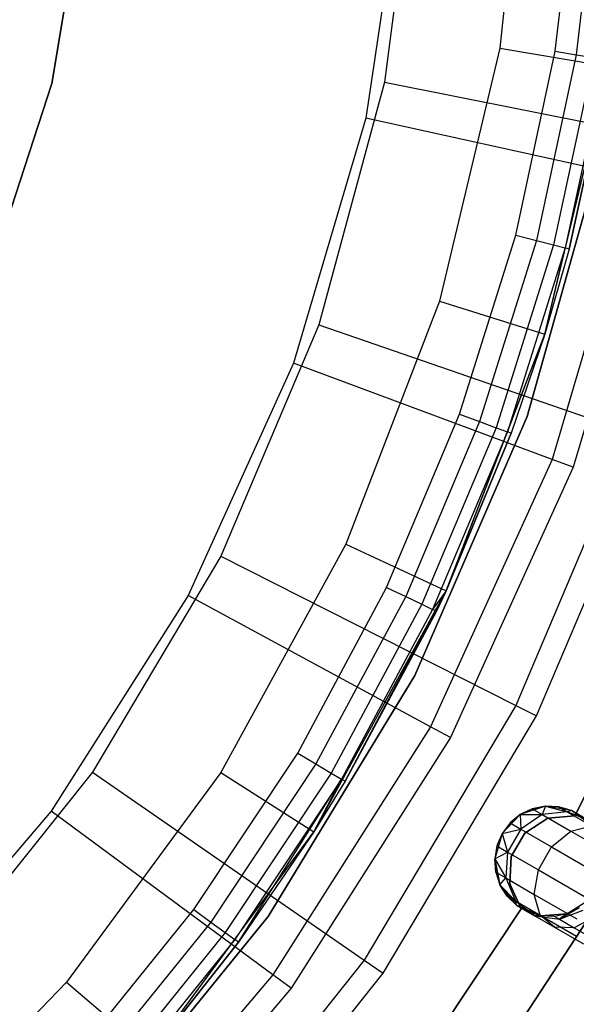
# Model space of a CAD drawing. Extents: x -102 to 101, y -101 to 102.
# Tile 152 of 256: x 25 to 36, y -23 to -5. Entities that reach past the tile are written whole.
import ezdxf

# ---------------------------------------------------------------- set-up
doc = ezdxf.new("R2010")
doc.units = 0
doc.header["$LTSCALE"] = 25.4
doc.layers.get('0').update_dxf_attribs({"linetype": 'CONTINUOUS'})

# ---------------------------------------------------------------- blocks, each defined once
blk = doc.blocks.new('NL2500012268_STL')
at = {"color": 0}
for p, q in [((137.961, -1.181, 297.167), (137.488, -5.88, 297.167)), ((137.961, -1.181, 297.167), (137.488, -5.88, 297.167)), ((135.974, -1.98, 329), (135.395, -6.5, 329)), ((135.974, -1.98, 329), (135.395, -6.5, 329)), ((129.362, -6.525, 1717), (130.044, -2.371, 1717)), ((130.044, -2.371, 1641), (129.362, -6.525, 1641)), ((129.362, -6.525, 1717), (130.044, -2.371, 1717)), ((130.044, -2.371, 1641), (129.362, -6.525, 1641)), ((135.736, -2.571, 327.5), (135.057, -7.152, 327.5)), ((135.736, -2.571, 327.5), (135.057, -7.152, 327.5)), ((138.492, -5.939, 314.167), (138.891, -2.555, 314.167)), ((138.492, -5.939, 314.167), (138.891, -2.555, 314.167)), ((139.273, -2.581, 314.091), (138.87, -6.001, 314.091)), ((139.273, -2.581, 314.091), (138.87, -6.001, 314.091)), ((137.488, -5.88, 297.167), (136.394, -10.473, 297.167)), ((137.488, -5.88, 297.167), (136.394, -10.473, 297.167)), ((137.488, -5.88, 297.167), (139.46, -6.212, 299.167)), ((137.488, -5.88, 297.167), (139.46, -6.212, 299.167)), ((137.779, -9.271, 314.167), (138.492, -5.939, 314.167)), ((137.779, -9.271, 314.167), (138.492, -5.939, 314.167)), ((138.87, -6.001, 314.091), (138.149, -9.368, 314.091)), ((138.87, -6.001, 314.091), (138.149, -9.368, 314.091)), ((139.19, -6.054, 313.874), (138.462, -9.451, 313.874)), ((139.19, -6.054, 313.874), (138.462, -9.451, 313.874)), ((138.492, -5.939, 314.167), (138.87, -6.001, 314.091)), ((138.492, -5.939, 314.167), (138.87, -6.001, 314.091)), ((138.87, -6.001, 314.091), (139.19, -6.054, 313.874)), ((138.87, -6.001, 314.091), (139.19, -6.054, 313.874)), ((138.304, -11.066, 299.167), (139.46, -6.212, 299.167)), ((138.304, -11.066, 299.167), (139.46, -6.212, 299.167)), ((139.404, -6.09, 313.55), (138.672, -9.506, 313.55)), ((139.404, -6.09, 313.55), (138.672, -9.506, 313.55)), ((139.46, -6.212, 313.167), (138.672, -9.506, 313.55)), ((139.46, -6.212, 313.167), (138.672, -9.506, 313.55)), ((139.46, -6.212, 313.167), (138.746, -9.526, 313.167)), ((138.746, -9.526, 313.167), (139.46, -6.212, 299.167)), ((138.746, -9.526, 313.167), (139.46, -6.212, 299.167)), ((139.46, -6.212, 313.167), (138.746, -9.526, 313.167)), ((128.054, -10.527, 1717), (129.362, -6.525, 1717)), ((129.362, -6.525, 1641), (128.054, -10.527, 1641)), ((128.054, -10.527, 1717), (129.362, -6.525, 1717)), ((129.362, -6.525, 1641), (128.054, -10.527, 1641)), ((129.362, -6.525, 1717), (129.362, -6.525, 1641)), ((129.362, -6.525, 1717), (129.362, -6.525, 1641)), ((135.395, -6.5, 329), (134.206, -10.899, 329)), ((135.395, -6.5, 329), (134.206, -10.899, 329)), ((135.395, -6.5, 329), (141.275, -7.666, 323.005)), ((135.395, -6.5, 329), (141.275, -7.666, 323.005)), ((135.057, -7.152, 327.5), (133.747, -11.593, 327.5)), ((135.057, -7.152, 327.5), (133.747, -11.593, 327.5)), ((139.941, -8.228, 322.5), (135.057, -7.152, 327.5)), ((139.941, -8.228, 322.5), (135.057, -7.152, 327.5)), ((137.981, -12.564, 333), (139.362, -7.636, 333)), ((139.362, -7.636, 335), (137.981, -12.564, 335)), ((139.362, -7.636, 335), (137.981, -12.564, 335)), ((137.981, -12.564, 333), (139.362, -7.636, 333)), ((139.941, -8.228, 322.5), (138.433, -13.339, 322.5)), ((139.941, -8.228, 322.5), (138.433, -13.339, 322.5)), ((140.341, -8.317, 299), (138.818, -13.482, 299)), ((140.341, -8.317, 299), (138.818, -13.482, 299)), ((136.756, -12.521, 314.167), (137.779, -9.271, 314.167)), ((136.756, -12.521, 314.167), (137.779, -9.271, 314.167)), ((137.779, -9.271, 314.167), (138.149, -9.368, 314.091)), ((137.779, -9.271, 314.167), (138.149, -9.368, 314.091)), ((138.149, -9.368, 314.091), (137.115, -12.653, 314.091)), ((138.149, -9.368, 314.091), (137.115, -12.653, 314.091)), ((138.462, -9.451, 313.874), (137.42, -12.765, 313.874)), ((138.462, -9.451, 313.874), (137.42, -12.765, 313.874)), ((138.149, -9.368, 314.091), (138.462, -9.451, 313.874)), ((138.149, -9.368, 314.091), (138.462, -9.451, 313.874)), ((138.462, -9.451, 313.874), (138.672, -9.506, 313.55)), ((138.462, -9.451, 313.874), (138.672, -9.506, 313.55)), ((138.672, -9.506, 313.55), (137.623, -12.84, 313.55)), ((138.672, -9.506, 313.55), (137.623, -12.84, 313.55)), ((138.304, -11.066, 313.167), (138.672, -9.506, 313.55)), ((138.304, -11.066, 313.167), (138.672, -9.506, 313.55)), ((138.746, -9.526, 313.167), (138.304, -11.066, 299.167)), ((138.746, -9.526, 313.167), (138.304, -11.066, 299.167)), ((138.746, -9.526, 313.167), (138.304, -11.066, 313.167)), ((138.746, -9.526, 313.167), (138.304, -11.066, 313.167)), ((138.746, -9.526, 313.167), (138.672, -9.506, 313.55)), ((138.746, -9.526, 313.167), (138.672, -9.506, 313.55)), ((136.394, -10.473, 297.167), (134.696, -14.88, 297.167)), ((136.394, -10.473, 297.167), (134.696, -14.88, 297.167)), ((136.394, -10.473, 297.167), (138.304, -11.066, 299.167)), ((136.394, -10.473, 297.167), (138.304, -11.066, 299.167)), ((134.206, -10.899, 329), (132.429, -15.095, 329)), ((134.206, -10.899, 329), (132.429, -15.095, 329)), ((134.206, -10.899, 329), (139.873, -12.855, 323.005)), ((134.206, -10.899, 329), (139.873, -12.855, 323.005)), ((136.511, -15.722, 299.167), (138.304, -11.066, 299.167)), ((136.511, -15.722, 299.167), (138.304, -11.066, 299.167)), ((137.623, -12.84, 313.55), (138.304, -11.066, 313.167)), ((137.623, -12.84, 313.55), (138.304, -11.066, 313.167)), ((138.304, -11.066, 299.167), (137.695, -12.866, 313.167)), ((138.304, -11.066, 299.167), (137.695, -12.866, 313.167)), ((138.304, -11.066, 313.167), (137.695, -12.866, 313.167)), ((138.304, -11.066, 313.167), (137.695, -12.866, 313.167)), ((138.304, -11.066, 299.167), (138.304, -11.066, 313.167)), ((138.304, -11.066, 299.167), (138.304, -11.066, 313.167)), ((133.747, -11.593, 327.5), (131.832, -15.809, 327.5)), ((133.747, -11.593, 327.5), (131.832, -15.809, 327.5)), ((138.433, -13.339, 322.5), (133.747, -11.593, 327.5)), ((138.433, -13.339, 322.5), (133.747, -11.593, 327.5)), ((135.434, -15.662, 314.167), (136.756, -12.521, 314.167)), ((135.434, -15.662, 314.167), (136.756, -12.521, 314.167)), ((137.115, -12.653, 314.091), (135.779, -15.827, 314.091)), ((137.115, -12.653, 314.091), (135.779, -15.827, 314.091)), ((135.942, -17.259, 333), (137.981, -12.564, 333)), ((137.981, -12.564, 335), (135.942, -17.259, 335)), ((137.981, -12.564, 335), (135.942, -17.259, 335)), ((135.942, -17.259, 333), (137.981, -12.564, 333)), ((136.756, -12.521, 314.167), (137.115, -12.653, 314.091)), ((136.756, -12.521, 314.167), (137.115, -12.653, 314.091)), ((137.115, -12.653, 314.091), (137.42, -12.765, 313.874)), ((137.115, -12.653, 314.091), (137.42, -12.765, 313.874)), ((137.981, -12.564, 335), (137.981, -12.564, 333)), ((137.981, -12.564, 335), (137.981, -12.564, 333)), ((137.42, -12.765, 313.874), (136.072, -15.967, 313.874)), ((137.42, -12.765, 313.874), (136.072, -15.967, 313.874)), ((137.623, -12.84, 313.55), (136.267, -16.06, 313.55)), ((137.623, -12.84, 313.55), (136.267, -16.06, 313.55)), ((136.511, -15.722, 313.167), (137.623, -12.84, 313.55)), ((136.511, -15.722, 313.167), (137.623, -12.84, 313.55)), ((137.42, -12.765, 313.874), (137.623, -12.84, 313.55)), ((137.42, -12.765, 313.874), (137.623, -12.84, 313.55)), ((137.695, -12.866, 313.167), (137.623, -12.84, 313.55)), ((137.695, -12.866, 313.167), (137.623, -12.84, 313.55)), ((139.873, -12.855, 323.005), (137.776, -17.804, 323.005)), ((139.873, -12.855, 323.005), (137.776, -17.804, 323.005)), ((136.511, -15.722, 299.167), (137.695, -12.866, 313.167)), ((137.695, -12.866, 313.167), (136.511, -15.722, 313.167)), ((136.511, -15.722, 299.167), (137.695, -12.866, 313.167)), ((137.695, -12.866, 313.167), (136.511, -15.722, 313.167)), ((138.15, -17.993, 299), (140.269, -12.991, 299)), ((138.15, -17.993, 299), (140.269, -12.991, 299)), ((138.433, -13.339, 322.5), (136.229, -18.19, 322.5)), ((138.433, -13.339, 322.5), (136.229, -18.19, 322.5)), ((138.818, -13.482, 299), (138.433, -13.339, 322.5)), ((138.818, -13.482, 299), (138.433, -13.339, 322.5)), ((138.818, -13.482, 299), (136.59, -18.385, 299)), ((138.818, -13.482, 299), (136.59, -18.385, 299)), ((134.696, -14.88, 297.167), (132.427, -19.021, 297.167)), ((134.696, -14.88, 297.167), (132.427, -19.021, 297.167)), ((134.696, -14.88, 297.167), (136.511, -15.722, 299.167)), ((134.696, -14.88, 297.167), (136.511, -15.722, 299.167)), ((132.429, -15.095, 329), (130.097, -19.01, 329)), ((132.429, -15.095, 329), (130.097, -19.01, 329)), ((132.429, -15.095, 329), (137.776, -17.804, 323.005)), ((132.429, -15.095, 329), (137.776, -17.804, 323.005)), ((133.823, -18.665, 314.167), (135.434, -15.662, 314.167)), ((133.823, -18.665, 314.167), (135.434, -15.662, 314.167)), ((135.434, -15.662, 314.167), (135.779, -15.827, 314.091)), ((135.434, -15.662, 314.167), (135.779, -15.827, 314.091)), ((131.832, -15.809, 327.5), (129.349, -19.717, 327.5)), ((131.832, -15.809, 327.5), (129.349, -19.717, 327.5)), ((136.229, -18.19, 322.5), (131.832, -15.809, 327.5)), ((136.229, -18.19, 322.5), (131.832, -15.809, 327.5)), ((134.113, -20.097, 299.167), (136.511, -15.722, 299.167)), ((134.113, -20.097, 299.167), (136.511, -15.722, 299.167)), ((135.779, -15.827, 314.091), (134.151, -18.861, 314.091)), ((135.779, -15.827, 314.091), (134.151, -18.861, 314.091)), ((134.681, -19.178, 313.167), (136.511, -15.722, 299.167)), ((134.681, -19.178, 313.167), (136.511, -15.722, 299.167)), ((135.779, -15.827, 314.091), (136.072, -15.967, 313.874)), ((135.779, -15.827, 314.091), (136.072, -15.967, 313.874)), ((136.511, -15.722, 313.167), (136.267, -16.06, 313.55)), ((136.511, -15.722, 313.167), (136.267, -16.06, 313.55)), ((136.511, -15.722, 313.167), (136.336, -16.093, 313.167)), ((136.336, -16.093, 313.167), (136.511, -15.722, 299.167)), ((136.336, -16.093, 313.167), (136.511, -15.722, 299.167)), ((136.511, -15.722, 313.167), (136.336, -16.093, 313.167)), ((136.511, -15.722, 313.167), (136.511, -15.722, 299.167)), ((136.511, -15.722, 313.167), (136.511, -15.722, 299.167)), ((136.072, -15.967, 313.874), (134.43, -19.028, 313.874)), ((136.072, -15.967, 313.874), (134.43, -19.028, 313.874)), ((136.267, -16.06, 313.55), (134.616, -19.139, 313.55)), ((136.267, -16.06, 313.55), (134.616, -19.139, 313.55)), ((136.072, -15.967, 313.874), (136.267, -16.06, 313.55)), ((136.072, -15.967, 313.874), (136.267, -16.06, 313.55)), ((136.336, -16.093, 313.167), (136.267, -16.06, 313.55)), ((136.336, -16.093, 313.167), (136.267, -16.06, 313.55)), ((136.336, -16.093, 313.167), (134.681, -19.178, 313.167)), ((136.336, -16.093, 313.167), (134.681, -19.178, 313.167)), ((140.247, -16.997, 335), (138.849, -19.802, 335)), ((138.849, -19.802, 333), (140.247, -16.997, 333)), ((138.849, -19.802, 333), (140.247, -16.997, 333)), ((140.247, -16.997, 335), (138.849, -19.802, 335)), ((133.283, -21.632, 333), (135.942, -17.259, 333)), ((135.942, -17.259, 335), (133.283, -21.632, 335)), ((135.942, -17.259, 335), (133.283, -21.632, 335)), ((133.283, -21.632, 333), (135.942, -17.259, 333)), ((135.942, -17.259, 335), (135.942, -17.259, 333)), ((135.942, -17.259, 335), (135.942, -17.259, 333)), ((137.776, -17.804, 323.005), (135.026, -22.422, 323.005)), ((137.776, -17.804, 323.005), (135.026, -22.422, 323.005)), ((137.776, -17.804, 323.005), (138.15, -17.993, 299)), ((137.776, -17.804, 323.005), (138.15, -17.993, 299)), ((135.37, -22.66, 299), (138.15, -17.993, 299)), ((135.37, -22.66, 299), (138.15, -17.993, 299)), ((136.229, -18.19, 322.5), (133.372, -22.687, 322.5)), ((136.229, -18.19, 322.5), (133.372, -22.687, 322.5)), ((136.59, -18.385, 299), (136.229, -18.19, 322.5)), ((136.59, -18.385, 299), (136.229, -18.19, 322.5)), ((136.59, -18.385, 299), (133.702, -22.93, 299)), ((136.59, -18.385, 299), (133.702, -22.93, 299)), ((131.938, -21.504, 314.167), (133.823, -18.665, 314.167)), ((131.938, -21.504, 314.167), (133.823, -18.665, 314.167)), ((133.823, -18.665, 314.167), (134.151, -18.861, 314.091)), ((133.823, -18.665, 314.167), (134.151, -18.861, 314.091)), ((134.151, -18.861, 314.091), (132.247, -21.73, 314.091)), ((134.151, -18.861, 314.091), (132.247, -21.73, 314.091)), ((134.151, -18.861, 314.091), (134.43, -19.028, 313.874)), ((134.151, -18.861, 314.091), (134.43, -19.028, 313.874)), ((130.097, -19.01, 329), (127.253, -22.57, 329)), ((130.097, -19.01, 329), (127.253, -22.57, 329)), ((132.427, -19.021, 297.167), (129.626, -22.823, 297.167)), ((132.427, -19.021, 297.167), (129.626, -22.823, 297.167)), ((130.097, -19.01, 329), (135.026, -22.422, 323.005)), ((130.097, -19.01, 329), (135.026, -22.422, 323.005)), ((132.427, -19.021, 297.167), (134.113, -20.097, 299.167)), ((132.427, -19.021, 297.167), (134.113, -20.097, 299.167)), ((134.43, -19.028, 313.874), (132.508, -21.922, 313.874)), ((134.43, -19.028, 313.874), (132.508, -21.922, 313.874)), ((134.43, -19.028, 313.874), (134.616, -19.139, 313.55)), ((134.43, -19.028, 313.874), (134.616, -19.139, 313.55)), ((134.616, -19.139, 313.55), (132.683, -22.05, 313.55)), ((134.616, -19.139, 313.55), (132.683, -22.05, 313.55)), ((132.744, -22.095, 313.167), (134.616, -19.139, 313.55)), ((132.744, -22.095, 313.167), (134.616, -19.139, 313.55)), ((134.113, -20.097, 313.167), (134.616, -19.139, 313.55)), ((134.113, -20.097, 313.167), (134.616, -19.139, 313.55)), ((134.681, -19.178, 313.167), (134.113, -20.097, 299.167)), ((134.681, -19.178, 313.167), (134.113, -20.097, 299.167)), ((134.681, -19.178, 313.167), (134.113, -20.097, 313.167)), ((134.681, -19.178, 313.167), (134.113, -20.097, 313.167)), ((134.681, -19.178, 313.167), (134.616, -19.139, 313.55)), ((134.681, -19.178, 313.167), (134.616, -19.139, 313.55)), ((138.312, -19.629, 335), (137.858, -19.781, 335)), ((138.312, -19.629, 335), (137.858, -19.781, 335)), ((138.312, -19.629, 329.5), (138.075, -19.678, 329.5)), ((138.075, -19.678, 329.5), (138.312, -19.629, 335)), ((138.075, -19.678, 329.5), (138.312, -19.629, 335)), ((138.312, -19.629, 329.5), (138.075, -19.678, 329.5)), ((138.312, -19.629, 329.5), (138.257, -19.782, 328.448)), ((138.312, -19.629, 329.5), (138.257, -19.782, 328.448)), ((138.784, -19.706, 335), (138.312, -19.629, 335)), ((138.552, -19.639, 329.5), (138.312, -19.629, 335)), ((138.784, -19.706, 335), (138.312, -19.629, 335)), ((138.552, -19.639, 329.5), (138.312, -19.629, 329.5)), ((138.312, -19.629, 329.5), (138.312, -19.629, 335)), ((138.552, -19.639, 329.5), (138.312, -19.629, 335)), ((138.312, -19.629, 329.5), (138.312, -19.629, 335)), ((138.312, -19.629, 329.5), (138.708, -19.729, 328.599)), ((138.552, -19.639, 329.5), (138.312, -19.629, 329.5)), ((138.312, -19.629, 329.5), (138.708, -19.729, 328.599)), ((138.784, -19.706, 329.5), (138.552, -19.639, 329.5)), ((138.552, -19.639, 329.5), (138.784, -19.706, 335)), ((138.552, -19.639, 329.5), (138.784, -19.706, 335)), ((138.552, -19.639, 329.5), (138.708, -19.729, 328.599)), ((138.552, -19.639, 329.5), (138.708, -19.729, 328.599)), ((138.784, -19.706, 329.5), (138.552, -19.639, 329.5)), ((129.349, -19.717, 327.5), (126.346, -23.241, 327.5)), ((129.349, -19.717, 327.5), (126.346, -23.241, 327.5)), ((133.372, -22.687, 322.5), (129.349, -19.717, 327.5)), ((133.372, -22.687, 322.5), (129.349, -19.717, 327.5)), ((137.858, -19.781, 335), (137.526, -20.126, 335)), ((137.858, -19.781, 335), (137.526, -20.126, 335)), ((137.858, -19.781, 329.5), (137.671, -19.933, 329.5)), ((137.671, -19.933, 329.5), (137.858, -19.781, 335)), ((137.671, -19.933, 329.5), (137.858, -19.781, 335)), ((137.858, -19.781, 329.5), (137.671, -19.933, 329.5)), ((138.075, -19.678, 329.5), (137.858, -19.781, 335)), ((138.075, -19.678, 329.5), (137.858, -19.781, 329.5)), ((138.075, -19.678, 329.5), (137.858, -19.781, 335)), ((138.075, -19.678, 329.5), (137.858, -19.781, 329.5)), ((137.858, -19.781, 329.5), (137.858, -19.781, 335)), ((137.858, -19.781, 329.5), (137.858, -19.781, 335)), ((137.858, -19.781, 329.5), (137.867, -20.047, 328.363)), ((137.858, -19.781, 329.5), (137.867, -20.047, 328.363)), ((137.858, -19.781, 329.5), (138.257, -19.782, 328.448)), ((137.858, -19.781, 329.5), (138.257, -19.782, 328.448)), ((138.257, -19.782, 328.448), (137.867, -20.047, 328.363)), ((138.257, -19.782, 328.448), (137.867, -20.047, 328.363)), ((138.075, -19.678, 329.5), (138.257, -19.782, 328.448)), ((138.075, -19.678, 329.5), (138.257, -19.782, 328.448)), ((138.708, -19.729, 328.599), (138.257, -19.782, 328.448)), ((138.708, -19.729, 328.599), (138.257, -19.782, 328.448)), ((138.257, -19.782, 328.448), (138.773, -20.08, 327.557)), ((138.257, -19.782, 328.448), (138.773, -20.08, 327.557)), ((138.849, -19.802, 335), (138.355, -19.848, 335)), ((138.355, -19.848, 333), (138.849, -19.802, 333)), ((138.355, -19.848, 333), (138.849, -19.802, 333)), ((138.849, -19.802, 335), (138.355, -19.848, 335)), ((138.784, -19.706, 329.5), (138.708, -19.729, 328.599)), ((138.784, -19.706, 329.5), (138.708, -19.729, 328.599)), ((139.117, -19.898, 328.781), (138.708, -19.729, 328.599)), ((138.708, -19.729, 328.599), (139.15, -19.984, 327.835)), ((138.708, -19.729, 328.599), (139.15, -19.984, 327.835)), ((139.117, -19.898, 328.781), (138.708, -19.729, 328.599)), ((139.167, -19.994, 335), (138.784, -19.706, 335)), ((138.993, -19.827, 329.5), (138.784, -19.706, 335)), ((139.167, -19.994, 335), (138.784, -19.706, 335)), ((138.993, -19.827, 329.5), (138.784, -19.706, 335)), ((138.784, -19.706, 329.5), (139.117, -19.898, 328.781)), ((138.784, -19.706, 329.5), (138.784, -19.706, 335)), ((138.784, -19.706, 329.5), (138.784, -19.706, 335)), ((138.784, -19.706, 329.5), (139.117, -19.898, 328.781)), ((138.849, -19.802, 335), (138.849, -19.802, 333)), ((138.849, -19.802, 335), (138.849, -19.802, 333)), ((137.671, -19.933, 329.5), (137.526, -20.126, 335)), ((137.671, -19.933, 329.5), (137.526, -20.126, 335)), ((137.671, -19.933, 329.5), (137.526, -20.126, 329.5)), ((137.671, -19.933, 329.5), (137.526, -20.126, 329.5)), ((137.671, -19.933, 329.5), (137.867, -20.047, 328.363)), ((137.671, -19.933, 329.5), (137.867, -20.047, 328.363)), ((138.355, -19.848, 335), (137.938, -20.116, 335)), ((137.938, -20.116, 333), (138.355, -19.848, 333)), ((137.938, -20.116, 333), (138.355, -19.848, 333)), ((138.355, -19.848, 335), (137.938, -20.116, 335)), ((138.355, -19.848, 335), (138.355, -19.848, 333)), ((138.355, -19.848, 335), (138.355, -19.848, 333)), ((138.773, -20.08, 327.557), (139.15, -19.984, 327.835)), ((138.773, -20.08, 327.557), (139.15, -19.984, 327.835)), ((131.153, -24.114, 299.167), (134.113, -20.097, 299.167)), ((131.153, -24.114, 299.167), (134.113, -20.097, 299.167)), ((134.113, -20.097, 299.167), (132.744, -22.095, 313.167)), ((134.113, -20.097, 299.167), (132.744, -22.095, 313.167)), ((134.113, -20.097, 313.167), (132.744, -22.095, 313.167)), ((134.113, -20.097, 313.167), (132.744, -22.095, 313.167)), ((134.113, -20.097, 299.167), (134.113, -20.097, 313.167)), ((134.113, -20.097, 299.167), (134.113, -20.097, 313.167)), ((137.526, -20.126, 335), (137.393, -20.586, 335)), ((137.526, -20.126, 335), (137.393, -20.586, 335)), ((137.526, -20.126, 335), (137.432, -20.348, 329.5)), ((137.526, -20.126, 329.5), (137.432, -20.348, 329.5)), ((137.526, -20.126, 335), (137.432, -20.348, 329.5)), ((137.526, -20.126, 329.5), (137.432, -20.348, 329.5)), ((137.526, -20.126, 329.5), (137.867, -20.047, 328.363)), ((137.526, -20.126, 329.5), (137.867, -20.047, 328.363)), ((137.526, -20.126, 329.5), (137.526, -20.126, 335)), ((137.526, -20.126, 329.5), (137.526, -20.126, 335)), ((137.526, -20.126, 329.5), (137.627, -20.461, 328.363)), ((137.526, -20.126, 329.5), (137.627, -20.461, 328.363)), ((137.867, -20.047, 328.363), (137.627, -20.461, 328.363)), ((137.867, -20.047, 328.363), (137.627, -20.461, 328.363)), ((137.938, -20.116, 335), (137.69, -20.545, 335)), ((137.69, -20.545, 333), (137.938, -20.116, 333)), ((137.69, -20.545, 333), (137.938, -20.116, 333)), ((137.938, -20.116, 335), (137.69, -20.545, 335)), ((137.867, -20.047, 328.363), (138.424, -20.369, 327.399)), ((137.867, -20.047, 328.363), (138.424, -20.369, 327.399)), ((137.938, -20.116, 335), (137.938, -20.116, 333)), ((137.938, -20.116, 335), (137.938, -20.116, 333)), ((138.424, -20.369, 327.399), (138.773, -20.08, 327.557)), ((138.424, -20.369, 327.399), (138.773, -20.08, 327.557)), ((138.773, -20.08, 327.557), (139.545, -20.526, 326.961)), ((138.773, -20.08, 327.557), (139.545, -20.526, 326.961)), ((137.432, -20.348, 329.5), (137.393, -20.586, 335)), ((137.432, -20.348, 329.5), (137.393, -20.586, 329.5)), ((137.432, -20.348, 329.5), (137.393, -20.586, 335)), ((137.432, -20.348, 329.5), (137.393, -20.586, 329.5)), ((137.432, -20.348, 329.5), (137.627, -20.461, 328.363)), ((137.432, -20.348, 329.5), (137.627, -20.461, 328.363)), ((137.393, -20.586, 329.5), (137.627, -20.461, 328.363)), ((137.393, -20.586, 329.5), (137.627, -20.461, 328.363)), ((137.627, -20.461, 328.363), (137.593, -20.931, 328.448)), ((137.627, -20.461, 328.363), (137.593, -20.931, 328.448)), ((137.627, -20.461, 328.363), (138.185, -20.783, 327.399)), ((137.627, -20.461, 328.363), (138.185, -20.783, 327.399)), ((138.185, -20.783, 327.399), (138.424, -20.369, 327.399)), ((138.185, -20.783, 327.399), (138.424, -20.369, 327.399)), ((138.424, -20.369, 327.399), (139.259, -20.85, 326.755)), ((138.424, -20.369, 327.399), (139.259, -20.85, 326.755)), ((137.393, -20.586, 335), (137.489, -21.055, 335)), ((137.393, -20.586, 329.5), (137.393, -20.586, 335)), ((137.393, -20.586, 329.5), (137.393, -20.586, 335)), ((137.393, -20.586, 329.5), (137.412, -20.826, 329.5)), ((137.412, -20.826, 329.5), (137.393, -20.586, 335)), ((137.412, -20.826, 329.5), (137.393, -20.586, 335)), ((137.393, -20.586, 335), (137.489, -21.055, 335)), ((137.393, -20.586, 329.5), (137.412, -20.826, 329.5)), ((137.393, -20.586, 329.5), (137.593, -20.931, 328.448)), ((137.393, -20.586, 329.5), (137.593, -20.931, 328.448)), ((137.69, -20.545, 335), (137.666, -21.04, 335)), ((137.666, -21.04, 333), (137.69, -20.545, 333)), ((137.666, -21.04, 333), (137.69, -20.545, 333)), ((137.69, -20.545, 335), (137.666, -21.04, 335)), ((137.69, -20.545, 335), (137.69, -20.545, 333)), ((137.69, -20.545, 335), (137.69, -20.545, 333)), ((139.642, -20.822, 336), (136.537, -25.568, 336)), ((136.537, -25.568, 328.5), (139.642, -20.822, 328.5)), ((136.537, -25.568, 328.5), (139.642, -20.822, 328.5)), ((139.642, -20.822, 336), (136.537, -25.568, 336)), ((137.412, -20.826, 329.5), (137.489, -21.055, 335)), ((137.412, -20.826, 329.5), (137.489, -21.055, 329.5)), ((137.412, -20.826, 329.5), (137.489, -21.055, 335)), ((137.412, -20.826, 329.5), (137.489, -21.055, 329.5)), ((137.412, -20.826, 329.5), (137.593, -20.931, 328.448)), ((137.412, -20.826, 329.5), (137.593, -20.931, 328.448)), ((138.109, -21.229, 327.557), (138.185, -20.783, 327.399)), ((138.109, -21.229, 327.557), (138.185, -20.783, 327.399)), ((138.185, -20.783, 327.399), (139.02, -21.265, 326.755)), ((138.185, -20.783, 327.399), (139.02, -21.265, 326.755)), ((137.489, -21.055, 329.5), (137.593, -20.931, 328.448)), ((137.489, -21.055, 329.5), (137.593, -20.931, 328.448)), ((137.489, -21.055, 335), (137.791, -21.426, 335)), ((137.489, -21.055, 329.5), (137.489, -21.055, 335)), ((137.489, -21.055, 329.5), (137.489, -21.055, 335)), ((137.489, -21.055, 329.5), (137.617, -21.259, 329.5)), ((137.617, -21.259, 329.5), (137.489, -21.055, 335)), ((137.617, -21.259, 329.5), (137.489, -21.055, 335)), ((137.489, -21.055, 335), (137.791, -21.426, 335)), ((137.489, -21.055, 329.5), (137.617, -21.259, 329.5)), ((137.489, -21.055, 329.5), (137.773, -21.348, 328.599)), ((137.489, -21.055, 329.5), (137.773, -21.348, 328.599)), ((137.593, -20.931, 328.448), (137.773, -21.348, 328.599)), ((137.593, -20.931, 328.448), (137.773, -21.348, 328.599)), ((137.593, -20.931, 328.448), (138.109, -21.229, 327.557)), ((137.593, -20.931, 328.448), (138.109, -21.229, 327.557)), ((137.666, -21.04, 335), (137.666, -21.04, 333)), ((137.666, -21.04, 335), (137.666, -21.04, 333)), ((137.666, -21.04, 335), (137.873, -21.491, 335)), ((137.873, -21.491, 333), (137.666, -21.04, 333)), ((137.873, -21.491, 333), (137.666, -21.04, 333)), ((137.666, -21.04, 335), (137.873, -21.491, 335)), ((138.215, -21.603, 327.835), (138.109, -21.229, 327.557)), ((138.109, -21.229, 327.557), (138.882, -21.675, 326.961)), ((138.109, -21.229, 327.557), (138.882, -21.675, 326.961)), ((138.215, -21.603, 327.835), (138.109, -21.229, 327.557)), ((137.617, -21.259, 329.5), (137.791, -21.426, 335)), ((137.617, -21.259, 329.5), (137.791, -21.426, 329.5)), ((137.617, -21.259, 329.5), (137.791, -21.426, 335)), ((137.617, -21.259, 329.5), (137.791, -21.426, 329.5)), ((137.617, -21.259, 329.5), (137.773, -21.348, 328.599)), ((137.617, -21.259, 329.5), (137.773, -21.348, 328.599)), ((137.791, -21.426, 329.5), (137.773, -21.348, 328.599)), ((137.773, -21.348, 328.599), (138.124, -21.618, 328.781)), ((137.791, -21.426, 329.5), (137.773, -21.348, 328.599)), ((137.773, -21.348, 328.599), (138.124, -21.618, 328.781)), ((137.773, -21.348, 328.599), (138.215, -21.603, 327.835)), ((137.773, -21.348, 328.599), (138.215, -21.603, 327.835)), ((137.791, -21.426, 335), (138.232, -21.613, 335)), ((137.791, -21.426, 329.5), (137.791, -21.426, 335)), ((137.791, -21.426, 329.5), (137.791, -21.426, 335)), ((137.791, -21.426, 329.5), (138.124, -21.618, 328.781)), ((138, -21.546, 329.5), (137.791, -21.426, 335)), ((138, -21.546, 329.5), (137.791, -21.426, 335)), ((137.791, -21.426, 335), (138.232, -21.613, 335)), ((137.791, -21.426, 329.5), (138.124, -21.618, 328.781)), ((138.709, -21.575, 335), (139.113, -21.319, 335)), ((138.709, -21.575, 335), (139.113, -21.319, 335)), ((129.796, -24.154, 314.167), (131.938, -21.504, 314.167)), ((129.796, -24.154, 314.167), (131.938, -21.504, 314.167)), ((131.938, -21.504, 314.167), (132.247, -21.73, 314.091)), ((131.938, -21.504, 314.167), (132.247, -21.73, 314.091)), ((137.873, -21.491, 335), (136.14, -24.102, 335)), ((136.14, -24.102, 333), (137.873, -21.491, 333)), ((136.14, -24.102, 333), (137.873, -21.491, 333)), ((137.873, -21.491, 335), (136.14, -24.102, 335)), ((137.873, -21.491, 335), (137.873, -21.491, 333)), ((137.873, -21.491, 335), (137.873, -21.491, 333)), ((138, -21.546, 329.5), (138.124, -21.618, 328.781)), ((138, -21.546, 329.5), (138.232, -21.613, 335)), ((138, -21.546, 329.5), (138.232, -21.613, 329.5)), ((138, -21.546, 329.5), (138.232, -21.613, 335)), ((138, -21.546, 329.5), (138.232, -21.613, 329.5)), ((138, -21.546, 329.5), (138.124, -21.618, 328.781)), ((138.477, -21.821, 328.171), (138.215, -21.603, 327.835)), ((138.215, -21.603, 327.835), (138.876, -21.985, 327.325)), ((138.215, -21.603, 327.835), (138.876, -21.985, 327.325)), ((138.477, -21.821, 328.171), (138.215, -21.603, 327.835)), ((138.232, -21.613, 335), (138.709, -21.575, 335)), ((138.232, -21.613, 335), (138.709, -21.575, 335)), ((138.473, -21.623, 329.5), (138.709, -21.575, 335)), ((138.473, -21.623, 329.5), (138.709, -21.575, 329.5)), ((138.473, -21.623, 329.5), (138.709, -21.575, 335)), ((138.473, -21.623, 329.5), (138.709, -21.575, 329.5)), ((138.927, -21.471, 329.5), (138.567, -21.677, 328.952)), ((138.927, -21.471, 329.5), (138.567, -21.677, 328.952)), ((138.567, -21.677, 328.952), (139, -21.514, 329.073)), ((138.567, -21.677, 328.952), (139, -21.514, 329.073)), ((138.709, -21.575, 329.5), (138.567, -21.677, 328.952)), ((138.709, -21.575, 329.5), (138.567, -21.677, 328.952)), ((138.709, -21.575, 329.5), (138.927, -21.471, 329.5)), ((138.927, -21.471, 329.5), (138.709, -21.575, 335)), ((138.927, -21.471, 329.5), (138.709, -21.575, 335)), ((138.709, -21.575, 329.5), (138.927, -21.471, 329.5)), ((138.709, -21.575, 329.5), (138.709, -21.575, 335)), ((138.709, -21.575, 329.5), (138.709, -21.575, 335)), ((130.052, -25.602, 333), (133.283, -21.632, 333)), ((133.283, -21.632, 335), (130.052, -25.602, 335)), ((133.283, -21.632, 335), (130.052, -25.602, 335)), ((130.052, -25.602, 333), (133.283, -21.632, 333)), ((132.247, -21.73, 314.091), (130.082, -24.408, 314.091)), ((132.247, -21.73, 314.091), (130.082, -24.408, 314.091)), ((132.247, -21.73, 314.091), (132.508, -21.922, 313.874)), ((132.247, -21.73, 314.091), (132.508, -21.922, 313.874)), ((133.283, -21.632, 335), (133.283, -21.632, 333)), ((133.283, -21.632, 335), (133.283, -21.632, 333)), ((138.232, -21.613, 329.5), (138.124, -21.618, 328.781)), ((138.232, -21.613, 329.5), (138.124, -21.618, 328.781)), ((138.473, -21.623, 329.5), (138.124, -21.618, 328.781)), ((138.124, -21.618, 328.781), (138.567, -21.677, 328.952)), ((138.473, -21.623, 329.5), (138.124, -21.618, 328.781)), ((138.124, -21.618, 328.781), (138.567, -21.677, 328.952)), ((138.124, -21.618, 328.781), (138.477, -21.821, 328.171)), ((138.124, -21.618, 328.781), (138.477, -21.821, 328.171)), ((138.232, -21.613, 329.5), (138.232, -21.613, 335)), ((138.232, -21.613, 329.5), (138.232, -21.613, 335)), ((138.232, -21.613, 329.5), (138.473, -21.623, 329.5)), ((138.473, -21.623, 329.5), (138.232, -21.613, 335)), ((138.473, -21.623, 329.5), (138.232, -21.613, 335)), ((138.232, -21.613, 329.5), (138.473, -21.623, 329.5)), ((138.473, -21.623, 329.5), (138.567, -21.677, 328.952)), ((138.473, -21.623, 329.5), (138.567, -21.677, 328.952)), ((138.567, -21.677, 328.952), (138.836, -21.833, 328.487)), ((138.567, -21.677, 328.952), (138.836, -21.833, 328.487)), ((139.209, -21.635, 328.712), (138.836, -21.833, 328.487)), ((139.209, -21.635, 328.712), (138.836, -21.833, 328.487)), ((132.508, -21.922, 313.874), (130.324, -24.623, 313.874)), ((132.508, -21.922, 313.874), (130.324, -24.623, 313.874)), ((132.508, -21.922, 313.874), (132.683, -22.05, 313.55)), ((132.508, -21.922, 313.874), (132.683, -22.05, 313.55)), ((138.836, -21.833, 328.487), (138.477, -21.821, 328.171)), ((138.477, -21.821, 328.171), (139.005, -22.126, 327.764)), ((138.477, -21.821, 328.171), (139.005, -22.126, 327.764)), ((138.836, -21.833, 328.487), (138.477, -21.821, 328.171)), ((138.836, -21.833, 328.487), (139.238, -22.065, 328.177)), ((138.836, -21.833, 328.487), (139.238, -22.065, 328.177)), ((132.683, -22.05, 313.55), (130.486, -24.767, 313.55)), ((132.683, -22.05, 313.55), (130.486, -24.767, 313.55)), ((131.153, -24.114, 313.167), (132.683, -22.05, 313.55)), ((131.153, -24.114, 313.167), (132.683, -22.05, 313.55)), ((131.153, -24.114, 299.167), (132.744, -22.095, 313.167)), ((132.744, -22.095, 313.167), (131.153, -24.114, 313.167)), ((131.153, -24.114, 299.167), (132.744, -22.095, 313.167)), ((132.744, -22.095, 313.167), (131.153, -24.114, 313.167)), ((132.744, -22.095, 313.167), (132.683, -22.05, 313.55)), ((132.744, -22.095, 313.167), (132.683, -22.05, 313.55)), ((135.026, -22.422, 323.005), (131.672, -26.622, 323.005)), ((135.026, -22.422, 323.005), (131.672, -26.622, 323.005)), ((135.026, -22.422, 323.005), (135.37, -22.66, 299)), ((135.026, -22.422, 323.005), (135.37, -22.66, 299)), ((131.981, -26.905, 299), (135.37, -22.66, 299)), ((131.981, -26.905, 299), (135.37, -22.66, 299)), ((129.626, -22.823, 297.167), (126.343, -26.217, 297.167)), ((129.626, -22.823, 297.167), (126.343, -26.217, 297.167)), ((129.626, -22.823, 297.167), (131.153, -24.114, 299.167)), ((129.626, -22.823, 297.167), (131.153, -24.114, 299.167)), ((133.372, -22.687, 322.5), (129.916, -26.742, 322.5)), ((133.372, -22.687, 322.5), (129.916, -26.742, 322.5)), ((133.702, -22.93, 299), (133.372, -22.687, 322.5)), ((133.702, -22.93, 299), (133.372, -22.687, 322.5)), ((133.702, -22.93, 299), (130.209, -27.029, 299)), ((133.702, -22.93, 299), (130.209, -27.029, 299))]:
    blk.add_line(p, q, dxfattribs=at)

msp = doc.modelspace()

# ---------------------------------------------------------------- block references
at = {"color": 0}
msp.add_blockref('NL2500012268_STL', (-103.369, -0.081, -1716.928), dxfattribs=at)

doc.saveas('drawing.dxf')
